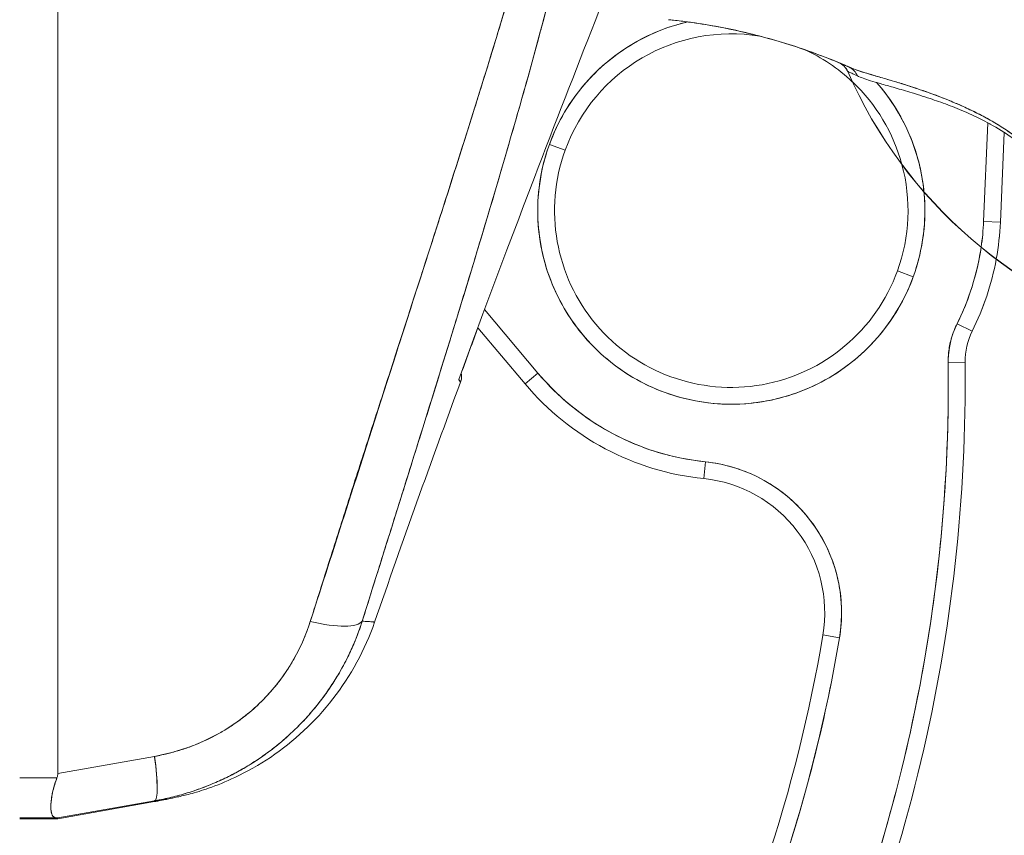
# Model space of a CAD drawing. Header units: inches. Extents: x 16 to 463, y 31 to 294.
# Tile 29 of 110: x 51.012 to 52.163, y 176.623 to 177.577. Entities that reach past the tile are written whole.
import ezdxf

# ---------------------------------------------------------------- set-up
doc = ezdxf.new("R2010")
doc.units = ezdxf.units.IN
doc.header["$LTSCALE"] = 28.571429
doc.header["$MEASUREMENT"] = 0
doc.layers.add('Dimension (ANSI)', color=7, linetype='Continuous', lineweight=5)
doc.layers.add('Visible (ANSI)', color=7, linetype='Continuous', lineweight=5)
doc.styles.add('ROMANS', font='romans.shx')
doc.dimstyles.new('Default (ANSI)', dxfattribs={"dimscale": 28.571429, "dimtxt": 0.1, "dimasz": 0.098425, "dimexe": 0.125, "dimexo": 0.0625, "dimgap": 0.031496, "dimtad": 0, "dimtih": 1, "dimtoh": 1, "dimrnd": 1e-08, "dimzin": 0, "dimdsep": 46, "dimtxsty": 'ROMANS', "dimcen": 0.09, "dimdle": 0.393701, "dimclrd": 256, "dimclre": 256, "dimclrt": 256, "dimadec": 0, "dimazin": 0, "dimtfac": 1, "dimtofl": 0, "dimtmove": 0, "dimatfit": 3, "dimfxl": 1, "dimtolj": 1, "dimtzin": 0, "dimlwd": -1, "dimlwe": -1, "dimarcsym": 0})

# ---------------------------------------------------------------- blocks, each defined once
blk = doc.blocks.new('*D31')
at = {"layer": 'Defpoints', "color": 0, "transparency": 16777216}
for p in [(50.3024, 217.6036), (68.1352, 217.6036), (50.3024, 139.6036)]:
    blk.add_point(p, dxfattribs=at)
at = {"layer": 'Dimension (ANSI)', "transparency": 16777216}
for p, q in [((52.0881, 217.6036), (71.7066, 217.6036)), ((68.1352, 214.7915), (68.1352, 185.694)), ((68.1352, 142.4158), (68.1352, 171.5133)), ((52.0881, 139.6036), (71.7066, 139.6036))]:
    blk.add_line(p, q, dxfattribs=at)
for points in [[(67.6665, 214.7915), (68.6039, 214.7915), (68.1352, 217.6036)], [(67.6665, 142.4158), (68.6039, 142.4158), (68.1352, 139.6036)]]:
    blk.add_solid(points, dxfattribs=at)
at = {"layer": 'Dimension (ANSI)', "transparency": 16777216, "insert": (68.1352, 178.6036), "char_height": 2.85714, "attachment_point": 5, "style": 'ROMANS'}
blk.add_mtext('\\A1;78.00\\PHINGE\\PHEIGHT', dxfattribs=at)

msp = doc.modelspace()

# ---------------------------------------------------------------- linework, layer by layer
at = {"layer": 'Visible (ANSI)'}
for p, q in [((51.0565, 178.1005), (51.0565, 176.6955)), ((51.0565, 176.6955), (51.0565, 178.1005)), ((51.9803, 177.5161), (51.9803, 177.5159)), ((52.1441, 177.456), (52.1391, 177.3408)), ((52.1391, 177.3408), (52.1441, 177.456)), ((52.1443, 177.4606), (52.1443, 177.4606)), ((52.1443, 177.4606), (52.1443, 177.4606)), ((52.1588, 177.3399), (52.1633, 177.4448)), ((52.1633, 177.4448), (52.1588, 177.3399)), ((51.6314, 177.4307), (51.6499, 177.424)), ((51.6499, 177.424), (51.6314, 177.4307)), ((52.1391, 177.3408), (52.1588, 177.3399)), ((52.1588, 177.3399), (52.1391, 177.3408)), ((51.4928, 177.3125), (51.4927, 177.3126)), ((51.4927, 177.3126), (51.4928, 177.3125)), ((51.4857, 177.2904), (51.4856, 177.2905)), ((52.0384, 177.2828), (52.0569, 177.2761)), ((52.0569, 177.2761), (52.0384, 177.2828)), ((51.5271, 177.2411), (51.5271, 177.2411)), ((51.618, 177.1635), (51.5556, 177.2378)), ((51.5556, 177.2378), (51.618, 177.1635)), ((51.603, 177.1508), (51.5477, 177.2165)), ((52.1258, 177.2124), (52.1082, 177.2212)), ((52.1082, 177.2212), (52.1258, 177.2124)), ((52.1174, 177.1761), (52.0977, 177.1759)), ((52.0977, 177.1759), (52.1174, 177.1761)), ((51.603, 177.1508), (51.618, 177.1635)), ((51.618, 177.1635), (51.603, 177.1508)), ((51.812, 177.0401), (51.814, 177.0597)), ((51.814, 177.0597), (51.812, 177.0401)), ((51.9512, 176.8573), (51.9706, 176.854)), ((51.9706, 176.854), (51.9512, 176.8573)), ((51.1697, 176.7154), (51.0565, 176.6955)), ((51.0565, 176.6955), (51.1697, 176.7154)), ((51.0119, 176.6902), (51.0555, 176.6902)), ((51.0555, 176.6902), (51.0119, 176.6902)), ((51.0565, 176.6435), (51.1697, 176.6634)), ((51.1697, 176.6634), (51.0565, 176.6435)), ((51.0565, 176.6425), (51.1697, 176.6625)), ((51.1697, 176.6625), (51.0565, 176.6425)), ((51.0119, 176.6435), (51.0555, 176.6435)), ((51.0555, 176.6435), (51.0119, 176.6435)), ((51.0119, 176.6425), (51.0555, 176.6425)), ((51.0555, 176.6425), (51.0119, 176.6425)), ((51.0565, 176.6435), (51.0565, 176.6425)), ((51.0565, 176.6425), (51.0565, 176.6435))]:
    msp.add_line(p, q, dxfattribs=at)
for centre, radius, start, end in [((51.8441, 177.3534), 0.2264, 103.044, 160.033), ((51.8441, 177.3533), 0.2264, 103.0434, 103.0436), ((51.8441, 177.3534), 0.2067, 80.6544, 160.033), ((51.8441, 177.3534), 0.2067, 46.794, 65.7233), ((51.9618, 177.5079), 0.0201, 23.6684, 67.1632), ((51.9619, 177.5079), 0.0201, 23.6872, 67.4494), ((52.485, 177.7373), 0.5512, 203.6748, 254.6399), ((51.8441, 177.3534), 0.2067, 15.1282, 46.7392), ((51.8442, 177.3534), 0.2263, 44.9652, 44.9655), ((51.8441, 177.3534), 0.2264, 5.5862, 41.3991), ((51.8441, 177.3534), 0.2264, 160.033, 340.033), ((51.8441, 177.3534), 0.2067, 160.033, 340.033), ((51.8441, 177.3534), 0.2067, 340.033, 15.042), ((51.8441, 177.3534), 0.2264, 340.033, 5.5293), ((51.8441, 177.3534), 0.2953, 351.6772, 357.548), ((51.8442, 177.3534), 0.3149, 349.6502, 357.5494), ((51.8441, 177.3534), 0.315, 349.6499, 357.548), ((51.8441, 177.3534), 0.2953, 333.4032, 351.6402), ((51.8442, 177.3534), 0.3149, 333.4013, 349.6154), ((51.8441, 177.3534), 0.315, 333.4032, 349.6151), ((52.1962, 177.1771), 0.0984, 153.4032, 180.7341), ((52.1962, 177.1771), 0.0787, 153.4032, 180.7341), ((52.1962, 177.1771), 0.0787, 153.4032, 180.7341), ((50.2042, 177.1516), 1.8937, 332.5366, 0.7341), ((50.2042, 177.1516), 1.9134, 332.5366, 0.7341), ((51.8441, 177.3534), 0.2953, 220.033, 264.1461), ((66.3015, 171.7007), 15.748, 159.74434, 160.82859), ((51.8441, 177.3534), 0.315, 220.0328, 264.1465), ((51.8441, 177.3534), 0.315, 220.033, 264.1461), ((51.7959, 176.8834), 0.1772, 350.4361, 84.1461), ((51.7959, 176.8834), 0.1575, 350.4361, 84.1461), ((50.2042, 177.1516), 1.7717, 332.5366, 350.4361), ((50.2042, 177.1516), 1.7913, 332.5366, 350.4361)]:
    msp.add_arc(centre, radius, start, end, dxfattribs=at)
for centre, major_axis, ratio, start_param, end_param in [((51.7614, 177.5604), (-0.1269, 0.012), 0.132886, 4.605159, 4.653284), ((53.2948, 176.9783), (-1.3253, 0.5482), 0.00001, 6.271235, 6.27486), ((51.9619, 177.5079), (0.0077, 0.0185), 0.999933, 5.519384, 6.283185), ((53.4205, 176.9916), (-1.4402, 0.5244), 0.00001, 6.272081, 6.283194), ((52.485, 177.7374), (0.5512, 0), 0.9998, 3.555085, 4.443895), ((51.9736, 177.5029), (0.008, 0.0184), 0.957286, 5.520704, 6.282764), ((51.9736, 177.5029), (0.008, 0.0184), 0.957286, 5.520703, 6.282762), ((51.338, 176.8985), (0.0751, -0.0236), 0.266507, 4.978392, 6.209308), ((51.338, 176.8985), (0.0751, -0.0236), 0.266512, 4.978398, 6.20931), ((51.156, 176.741), (0.0137, -0.0775), 0.122495, 0.001263, 1.213909), ((51.156, 176.741), (0.0137, -0.0775), 0.122495, 0.001264, 1.213909), ((51.156, 176.7401), (-0.0137, 0.0775), 0.122056, 3.757483, 4.352975)]:
    msp.add_ellipse(centre, major_axis=major_axis, ratio=ratio, start_param=start_param, end_param=end_param, dxfattribs=at)
for points, knots in [([(51.7278, 178.1241), (51.725, 178.0885), (51.7213, 178.0532), (51.7167, 178.0177), (51.7121, 177.9822), (51.7066, 177.9464), (51.7002, 177.91), (51.6938, 177.8735), (51.6866, 177.8365), (51.6784, 177.7983), (51.6703, 177.7602), (51.6612, 177.7209), (51.6512, 177.6802), (51.6412, 177.6394), (51.6302, 177.597), (51.6181, 177.5526), (51.606, 177.5082), (51.5928, 177.4617), (51.5785, 177.4124), (51.5641, 177.3631), (51.5485, 177.311), (51.5315, 177.2554), (51.5145, 177.1997), (51.4962, 177.1405), (51.4763, 177.077), (51.4564, 177.0134), (51.4351, 176.9455), (51.4125, 176.8734)], [0, 0, 0, 0, 0.111111, 0.111111, 0.111111, 0.222222, 0.222222, 0.222222, 0.333333, 0.333333, 0.333333, 0.444444, 0.444444, 0.444444, 0.555556, 0.555556, 0.555556, 0.666667, 0.666667, 0.666667, 0.777778, 0.777778, 0.777778, 0.888889, 0.888889, 0.888889, 1, 1, 1, 1]), ([(51.7278, 178.1241), (51.7268, 178.1119), (51.7257, 178.0996), (51.7245, 178.0871), (51.7234, 178.0748), (51.722, 178.0624), (51.7206, 178.0498), (51.7192, 178.0374), (51.7176, 178.0249), (51.716, 178.0122), (51.7143, 177.9997), (51.7125, 177.9871), (51.7106, 177.9743), (51.7088, 177.9617), (51.7068, 177.9489), (51.7046, 177.936), (51.7025, 177.9232), (51.7003, 177.9103), (51.698, 177.8973), (51.6958, 177.8855), (51.6936, 177.8737), (51.6913, 177.8618), (51.6911, 177.8605), (51.6909, 177.8593), (51.6906, 177.858), (51.6881, 177.8448), (51.6854, 177.8316), (51.6826, 177.8182), (51.6798, 177.8048), (51.677, 177.7913), (51.674, 177.7777), (51.671, 177.7641), (51.6679, 177.7503), (51.6647, 177.7365), (51.6614, 177.7226), (51.6581, 177.7086), (51.6547, 177.6944), (51.6512, 177.6802), (51.6477, 177.6659), (51.6441, 177.6515), (51.6404, 177.6369), (51.6366, 177.6222), (51.6327, 177.6074), (51.6292, 177.594), (51.6256, 177.5804), (51.6219, 177.5667), (51.6215, 177.5652), (51.6211, 177.5638), (51.6207, 177.5623), (51.6166, 177.5469), (51.6123, 177.5314), (51.608, 177.5158), (51.6036, 177.5), (51.5991, 177.484), (51.5945, 177.468), (51.5898, 177.4516), (51.5851, 177.4351), (51.5803, 177.4185), (51.5754, 177.4016), (51.5703, 177.3846), (51.5653, 177.3674), (51.5601, 177.3499), (51.5548, 177.3322), (51.5494, 177.3144), (51.5439, 177.2962), (51.5384, 177.2779), (51.5327, 177.2594), (51.5306, 177.2522), (51.5284, 177.245), (51.5262, 177.2379), (51.5225, 177.226), (51.5189, 177.2141), (51.5152, 177.2021), (51.5091, 177.1823), (51.5029, 177.1624), (51.4967, 177.1423), (51.4903, 177.1216), (51.4838, 177.1008), (51.4772, 177.0798), (51.4704, 177.0582), (51.4636, 177.0364), (51.4567, 177.0144), (51.4496, 176.9917), (51.4424, 176.9689), (51.4352, 176.9458), (51.4277, 176.9219), (51.4201, 176.8978), (51.4125, 176.8734)], [0, 0, 0, 0, 0.037382, 0.037382, 0.037382, 0.074234, 0.074234, 0.074234, 0.110636, 0.110636, 0.110636, 0.146671, 0.146671, 0.146671, 0.182417, 0.182417, 0.182417, 0.217957, 0.217957, 0.217957, 0.25, 0.25, 0.25, 0.253368, 0.253368, 0.253368, 0.288725, 0.288725, 0.288725, 0.324095, 0.324095, 0.324095, 0.359547, 0.359547, 0.359547, 0.39515, 0.39515, 0.39515, 0.430974, 0.430974, 0.430974, 0.467089, 0.467089, 0.467089, 0.5, 0.5, 0.5, 0.503564, 0.503564, 0.503564, 0.540473, 0.540473, 0.540473, 0.577897, 0.577897, 0.577897, 0.615918, 0.615918, 0.615918, 0.654622, 0.654622, 0.654622, 0.694093, 0.694093, 0.694093, 0.734423, 0.734423, 0.734423, 0.75, 0.75, 0.75, 0.775706, 0.775706, 0.775706, 0.818036, 0.818036, 0.818036, 0.861515, 0.861515, 0.861515, 0.906243, 0.906243, 0.906243, 0.952322, 0.952322, 0.952322, 1, 1, 1, 1]), ([(51.7026, 178.1197), (51.6909, 178.0359), (51.6741, 177.947), (51.6517, 177.853), (51.6293, 177.759), (51.6011, 177.6599), (51.5694, 177.5558), (51.5377, 177.4517), (51.5023, 177.3426), (51.4658, 177.2288), (51.4292, 177.115), (51.3915, 176.9964), (51.3517, 176.8729)], [0, 0, 0, 0, 0.25, 0.25, 0.25, 0.5, 0.5, 0.5, 0.75, 0.75, 0.75, 1, 1, 1, 1]), ([(51.3517, 176.8729), (51.3593, 176.8971), (51.3669, 176.9213), (51.3746, 176.9455), (51.3819, 176.9684), (51.3892, 176.9913), (51.3965, 177.0143), (51.4035, 177.0361), (51.4106, 177.058), (51.4176, 177.0798), (51.4243, 177.1006), (51.431, 177.1215), (51.4378, 177.1423), (51.4442, 177.1623), (51.4507, 177.1822), (51.4571, 177.2021), (51.4633, 177.2212), (51.4695, 177.2403), (51.4757, 177.2594), (51.4816, 177.2778), (51.4875, 177.2961), (51.4934, 177.3144), (51.4991, 177.3321), (51.5048, 177.3497), (51.5104, 177.3673), (51.5158, 177.3843), (51.5213, 177.4013), (51.5266, 177.4183), (51.5318, 177.4348), (51.537, 177.4512), (51.5422, 177.4676), (51.5448, 177.4761), (51.5475, 177.4847), (51.5502, 177.4932), (51.5524, 177.5005), (51.5547, 177.5079), (51.557, 177.5153), (51.5618, 177.5307), (51.5665, 177.5461), (51.5712, 177.5615), (51.5757, 177.5765), (51.5802, 177.5915), (51.5846, 177.6065), (51.589, 177.6211), (51.5932, 177.6356), (51.5975, 177.6502), (51.6016, 177.6645), (51.6057, 177.6787), (51.6097, 177.6929), (51.6136, 177.7068), (51.6174, 177.7208), (51.6212, 177.7347), (51.625, 177.7483), (51.6286, 177.762), (51.6322, 177.7756), (51.6357, 177.789), (51.6391, 177.8024), (51.6425, 177.8158), (51.6458, 177.8289), (51.6491, 177.8421), (51.6522, 177.8553), (51.6553, 177.8683), (51.6584, 177.8812), (51.6613, 177.8942), (51.6642, 177.907), (51.6671, 177.9199), (51.6698, 177.9327), (51.6725, 177.9453), (51.6751, 177.958), (51.6777, 177.9707), (51.6802, 177.9832), (51.6826, 177.9958), (51.6849, 178.0084), (51.6872, 178.0208), (51.6894, 178.0333), (51.6914, 178.0457), (51.6935, 178.0581), (51.6955, 178.0705), (51.6974, 178.0828), (51.6992, 178.0951), (51.701, 178.1074), (51.7026, 178.1197)], [0, 0, 0, 0, 0.058373, 0.058373, 0.058373, 0.113771, 0.113771, 0.113771, 0.166588, 0.166588, 0.166588, 0.217025, 0.217025, 0.217025, 0.265271, 0.265271, 0.265271, 0.311506, 0.311506, 0.311506, 0.355892, 0.355892, 0.355892, 0.398581, 0.398581, 0.398581, 0.439711, 0.439711, 0.439711, 0.479413, 0.479413, 0.479413, 0.5, 0.5, 0.5, 0.517807, 0.517807, 0.517807, 0.555021, 0.555021, 0.555021, 0.59116, 0.59116, 0.59116, 0.62632, 0.62632, 0.62632, 0.660593, 0.660593, 0.660593, 0.694065, 0.694065, 0.694065, 0.726815, 0.726815, 0.726815, 0.75892, 0.75892, 0.75892, 0.79045, 0.79045, 0.79045, 0.821471, 0.821471, 0.821471, 0.852043, 0.852043, 0.852043, 0.882223, 0.882223, 0.882223, 0.912065, 0.912065, 0.912065, 0.941613, 0.941613, 0.941613, 0.970914, 0.970914, 0.970914, 1, 1, 1, 1]), ([(51.5254, 177.1559), (51.5507, 177.225), (51.5756, 177.2917), (51.6001, 177.356), (51.6245, 177.4203), (51.6484, 177.4821), (51.6718, 177.5417), (51.6952, 177.6013), (51.718, 177.6586), (51.7402, 177.7136)], [0, 0, 0, 0, 0.333333, 0.333333, 0.333333, 0.666667, 0.666667, 0.666667, 1, 1, 1, 1]), ([(51.6314, 177.4307), (51.6362, 177.4439), (51.6421, 177.4565), (51.6491, 177.4684), (51.6562, 177.4804), (51.6644, 177.4918), (51.6736, 177.5023), (51.6828, 177.5128), (51.6929, 177.5224), (51.7039, 177.5311), (51.7148, 177.5397), (51.7266, 177.5473), (51.7389, 177.5538), (51.7513, 177.5603), (51.7642, 177.5657), (51.7775, 177.5698), (51.7827, 177.5713), (51.7878, 177.5727), (51.793, 177.5739)], [0, 0, 0, 0, 0.0588235, 0.0588235, 0.0588235, 0.1176471, 0.1176471, 0.1176471, 0.1764706, 0.1764706, 0.1764706, 0.2352941, 0.2352941, 0.2352941, 0.2941176, 0.2941176, 0.2941176, 0.3166733, 0.3166733, 0.3166733, 0.3166733]), ([(51.7766, 177.5759), (51.8116, 177.5721), (51.8464, 177.5656), (51.8807, 177.5565), (51.915, 177.5474), (51.9488, 177.5357), (51.9816, 177.5213)], [0, 0, 0, 0, 0.5, 0.5, 0.5, 1, 1, 1, 1]), ([(51.9816, 177.5213), (51.9811, 177.5215), (51.9806, 177.5218), (51.9801, 177.522), (51.9602, 177.5306), (51.94, 177.5383), (51.9195, 177.5451), (51.8989, 177.5518), (51.8782, 177.5576), (51.8572, 177.5624), (51.8363, 177.5671), (51.8152, 177.571), (51.794, 177.5738), (51.7882, 177.5746), (51.7824, 177.5753), (51.7766, 177.5759)], [0, 0, 0, 0, 0.007361, 0.007361, 0.007361, 0.310645, 0.310645, 0.310645, 0.613929, 0.613929, 0.613929, 0.917213, 0.917213, 0.917213, 1, 1, 1, 1]), ([(51.9816, 177.5213), (51.9793, 177.5224), (51.9773, 177.5232), (51.9755, 177.5239), (51.9739, 177.5246), (51.9725, 177.5252), (51.9715, 177.5256), (51.9715, 177.5257), (51.9714, 177.5257), (51.9714, 177.5257), (51.9704, 177.5261), (51.9698, 177.5263), (51.9696, 177.5264)], [0, 0, 0, 0, 0.333333, 0.333333, 0.333333, 0.652656, 0.652656, 0.652656, 0.666667, 0.666667, 0.666667, 1, 1, 1, 1]), ([(51.9803, 177.516), (51.9804, 177.5159), (51.9807, 177.5158), (51.9812, 177.5156), (51.982, 177.5152), (51.9832, 177.5147), (51.9849, 177.5139), (51.9866, 177.5131), (51.9889, 177.5121), (51.9915, 177.5109)], [0, 0, 0, 0, 0.250608, 0.250608, 0.250608, 0.616926, 0.616926, 0.616926, 1, 1, 1, 1]), ([(52.2193, 177.3977), (52.2129, 177.4059), (52.2057, 177.414), (52.1976, 177.4218), (52.1895, 177.4297), (52.1804, 177.4373), (52.1705, 177.4443), (52.17, 177.4446), (52.1696, 177.4449), (52.1691, 177.4452), (52.1596, 177.4518), (52.1494, 177.4579), (52.1388, 177.4636), (52.1374, 177.4643), (52.1359, 177.465), (52.1345, 177.4658), (52.1258, 177.4703), (52.1169, 177.4744), (52.1078, 177.4784), (52.1067, 177.4789), (52.1055, 177.4793), (52.1044, 177.4798), (52.1023, 177.4807), (52.1002, 177.4816), (52.098, 177.4825), (52.0884, 177.4864), (52.0787, 177.4901), (52.0691, 177.4934), (52.0688, 177.4935), (52.0685, 177.4936), (52.0682, 177.4937), (52.06, 177.4965), (52.052, 177.4991), (52.044, 177.5016), (52.0436, 177.5017), (52.0432, 177.5019), (52.0427, 177.502), (52.0401, 177.5028), (52.0374, 177.5036), (52.0348, 177.5044), (52.0314, 177.5054), (52.028, 177.5064), (52.0247, 177.5073), (52.0194, 177.5089), (52.0143, 177.5104), (52.0095, 177.5118), (52.0075, 177.5124), (52.0055, 177.513), (52.0037, 177.5136), (52.0016, 177.5142), (51.9996, 177.5148), (51.9977, 177.5154), (51.9913, 177.5175), (51.9861, 177.5194), (51.9816, 177.5213)], [0, 0, 0, 0, 0.125, 0.125, 0.125, 0.25, 0.25, 0.25, 0.255535, 0.255535, 0.255535, 0.375, 0.375, 0.375, 0.39094, 0.39094, 0.39094, 0.487767, 0.487767, 0.487767, 0.5, 0.5, 0.5, 0.522422, 0.522422, 0.522422, 0.625, 0.625, 0.625, 0.628055, 0.628055, 0.628055, 0.715688, 0.715688, 0.715688, 0.720466, 0.720466, 0.720466, 0.75, 0.75, 0.75, 0.787783, 0.787783, 0.787783, 0.849243, 0.849243, 0.849243, 0.875, 0.875, 0.875, 0.903965, 0.903965, 0.903965, 1, 1, 1, 1]), ([(52.2193, 177.3977), (52.2134, 177.4052), (52.2068, 177.4127), (52.1998, 177.4196), (52.1986, 177.4208), (52.1974, 177.422), (52.1961, 177.4232), (52.1889, 177.4301), (52.1813, 177.4364), (52.1733, 177.4423), (52.172, 177.4432), (52.1707, 177.4441), (52.1693, 177.4451), (52.162, 177.4502), (52.1543, 177.455), (52.1462, 177.4595), (52.1437, 177.4609), (52.1412, 177.4623), (52.1386, 177.4637), (52.1328, 177.4667), (52.127, 177.4696), (52.121, 177.4724), (52.1158, 177.4748), (52.1105, 177.4772), (52.1052, 177.4795), (52.1026, 177.4806), (52.1, 177.4817), (52.0973, 177.4828), (52.0891, 177.4861), (52.0808, 177.4892), (52.0726, 177.4921), (52.0721, 177.4923), (52.0715, 177.4925), (52.071, 177.4927), (52.0631, 177.4955), (52.0553, 177.498), (52.0477, 177.5004), (52.0443, 177.5015), (52.0409, 177.5025), (52.0375, 177.5036), (52.0339, 177.5046), (52.0304, 177.5057), (52.0269, 177.5067), (52.0214, 177.5083), (52.016, 177.5099), (52.0109, 177.5114), (52.0095, 177.5118), (52.0082, 177.5122), (52.0069, 177.5126), (52.004, 177.5135), (52.0012, 177.5143), (51.9985, 177.5152), (51.9951, 177.5162), (51.9919, 177.5173), (51.9889, 177.5184), (51.9863, 177.5194), (51.9839, 177.5203), (51.9816, 177.5213)], [0, 0, 0, 0, 0.106229, 0.106229, 0.106229, 0.125, 0.125, 0.125, 0.232823, 0.232823, 0.232823, 0.25, 0.25, 0.25, 0.345204, 0.345204, 0.345204, 0.375, 0.375, 0.375, 0.441581, 0.441581, 0.441581, 0.5, 0.5, 0.5, 0.528868, 0.528868, 0.528868, 0.618969, 0.618969, 0.618969, 0.625, 0.625, 0.625, 0.711204, 0.711204, 0.711204, 0.75, 0.75, 0.75, 0.791698, 0.791698, 0.791698, 0.857612, 0.857612, 0.857612, 0.875, 0.875, 0.875, 0.912763, 0.912763, 0.912763, 0.959824, 0.959824, 0.959824, 1, 1, 1, 1]), ([(51.9915, 177.5109), (51.9935, 177.51), (51.9958, 177.5091), (51.9982, 177.5082), (52.0009, 177.5072), (52.0038, 177.5062), (52.007, 177.5052), (52.0105, 177.5041), (52.0144, 177.503), (52.0185, 177.5018), (52.0209, 177.5011), (52.0235, 177.5003), (52.0262, 177.4996), (52.0285, 177.4989), (52.031, 177.4982), (52.0334, 177.4975), (52.0395, 177.4957), (52.0461, 177.4939), (52.053, 177.4918), (52.0604, 177.4896), (52.0682, 177.4871), (52.0765, 177.4843), (52.0773, 177.4841), (52.0781, 177.4838), (52.0789, 177.4835), (52.0856, 177.4813), (52.0927, 177.4788), (52.0999, 177.476), (52.1072, 177.4732), (52.1147, 177.4701), (52.1225, 177.4666), (52.1303, 177.4631), (52.1384, 177.4592), (52.1465, 177.4547), (52.1467, 177.4546), (52.1469, 177.4545), (52.147, 177.4544), (52.1554, 177.4498), (52.1639, 177.4446), (52.1723, 177.4387), (52.1762, 177.4359), (52.18, 177.433), (52.1837, 177.4299), (52.1885, 177.4259), (52.1931, 177.4218), (52.1975, 177.4174), (52.2041, 177.4108), (52.2102, 177.4037), (52.2158, 177.3965)], [0, 0, 0, 0, 0.060401, 0.060401, 0.060401, 0.128439, 0.128439, 0.128439, 0.204371, 0.204371, 0.204371, 0.25, 0.25, 0.25, 0.289854, 0.289854, 0.289854, 0.38726, 0.38726, 0.38726, 0.490155, 0.490155, 0.490155, 0.5, 0.5, 0.5, 0.582487, 0.582487, 0.582487, 0.665027, 0.665027, 0.665027, 0.748353, 0.748353, 0.748353, 0.75, 0.75, 0.75, 0.835339, 0.835339, 0.835339, 0.875, 0.875, 0.875, 0.925032, 0.925032, 0.925032, 1, 1, 1, 1]), ([(52.0139, 177.5031), (52.0213, 177.4948), (52.028, 177.4859), (52.0341, 177.4766), (52.0417, 177.4649), (52.0482, 177.4524), (52.0535, 177.4396), (52.0588, 177.4267), (52.0629, 177.4133), (52.0657, 177.3996), (52.0674, 177.3916), (52.0686, 177.3835), (52.0694, 177.3754)], [0.6590255, 0.6590255, 0.6590255, 0.6590255, 0.7058824, 0.7058824, 0.7058824, 0.7647059, 0.7647059, 0.7647059, 0.8235294, 0.8235294, 0.8235294, 0.8579514, 0.8579514, 0.8579514, 0.8579514]), ([(52.0569, 177.2761), (52.0521, 177.2629), (52.0462, 177.2503), (52.0391, 177.2384), (52.032, 177.2264), (52.0238, 177.215), (52.0146, 177.2045), (52.0055, 177.194), (51.9953, 177.1843), (51.9844, 177.1757), (51.9734, 177.1671), (51.9617, 177.1594), (51.9493, 177.153), (51.937, 177.1465), (51.924, 177.1411), (51.9107, 177.137), (51.8974, 177.1329), (51.8837, 177.1301), (51.8698, 177.1285), (51.8559, 177.1269), (51.8419, 177.1266), (51.828, 177.1276), (51.8141, 177.1286), (51.8003, 177.1309), (51.7868, 177.1344), (51.7733, 177.1379), (51.7601, 177.1427), (51.7475, 177.1487), (51.7349, 177.1546), (51.7228, 177.1617), (51.7115, 177.1699), (51.7002, 177.1781), (51.6897, 177.1873), (51.6801, 177.1974), (51.6705, 177.2075), (51.6618, 177.2185), (51.6542, 177.2302), (51.6466, 177.2419), (51.6401, 177.2543), (51.6348, 177.2672), (51.6295, 177.2801), (51.6254, 177.2935), (51.6225, 177.3072), (51.6197, 177.3208), (51.6181, 177.3347), (51.6178, 177.3487), (51.6175, 177.3626), (51.6185, 177.3766), (51.6208, 177.3903), (51.623, 177.4041), (51.6266, 177.4175), (51.6314, 177.4307)], [0, 0, 0, 0, 0.058824, 0.058824, 0.058824, 0.117647, 0.117647, 0.117647, 0.176471, 0.176471, 0.176471, 0.235294, 0.235294, 0.235294, 0.294118, 0.294118, 0.294118, 0.352941, 0.352941, 0.352941, 0.411765, 0.411765, 0.411765, 0.470588, 0.470588, 0.470588, 0.529412, 0.529412, 0.529412, 0.588235, 0.588235, 0.588235, 0.647059, 0.647059, 0.647059, 0.705882, 0.705882, 0.705882, 0.764706, 0.764706, 0.764706, 0.823529, 0.823529, 0.823529, 0.882353, 0.882353, 0.882353, 0.941176, 0.941176, 0.941176, 1, 1, 1, 1]), ([(52.0695, 177.3752), (52.07, 177.3695), (52.0703, 177.3638), (52.0705, 177.3581), (52.0707, 177.3442), (52.0697, 177.3301), (52.0675, 177.3164), (52.0652, 177.3027), (52.0617, 177.2893), (52.0569, 177.2761)], [0.858267, 0.858267, 0.858267, 0.858267, 0.8823529, 0.8823529, 0.8823529, 0.9411765, 0.9411765, 0.9411765, 1, 1, 1, 1]), ([(52.1082, 177.2212), (52.1143, 177.2336), (52.1196, 177.2462), (52.124, 177.2593), (52.1284, 177.2725), (52.1319, 177.286), (52.1345, 177.2996), (52.1351, 177.3032), (52.1357, 177.3068), (52.1363, 177.3105)], [0, 0, 0, 0, 0.3333333, 0.3333333, 0.3333333, 0.6666667, 0.6666667, 0.6666667, 0.7549108, 0.7549108, 0.7549108, 0.7549108]), ([(52.0977, 177.1759), (52.0977, 177.1811), (52.098, 177.1863), (52.0988, 177.1914), (52.0995, 177.1966), (52.1007, 177.2018), (52.1023, 177.2067), (52.1039, 177.2117), (52.1058, 177.2165), (52.1082, 177.2212)], [0, 0, 0, 0, 0.333333, 0.333333, 0.333333, 0.666667, 0.666667, 0.666667, 1, 1, 1, 1]), ([(51.8845, 176.2783), (51.9084, 176.3242), (51.9303, 176.371), (51.9503, 176.4188), (51.9704, 176.4665), (51.9885, 176.5151), (52.0045, 176.5643), (52.0206, 176.6136), (52.0346, 176.6635), (52.0466, 176.7139), (52.0586, 176.7643), (52.0685, 176.8151), (52.0763, 176.8663), (52.0841, 176.9176), (52.0898, 176.9691), (52.0934, 177.0208), (52.097, 177.0724), (52.0984, 177.124), (52.0977, 177.1759)], [0, 0, 0, 0, 0.166667, 0.166667, 0.166667, 0.333333, 0.333333, 0.333333, 0.5, 0.5, 0.5, 0.666667, 0.666667, 0.666667, 0.833333, 0.833333, 0.833333, 1, 1, 1, 1]), ([(51.5282, 177.1635), (51.5283, 177.1631), (51.5284, 177.1626), (51.5286, 177.1608), (51.5287, 177.1592), (51.5284, 177.1561), (51.528, 177.1544), (51.5274, 177.1528)], [0.3274443, 0.3274443, 0.3274443, 0.3274443, 0.33181691, 0.33181691, 0.34387897, 0.34387897, 0.35702841, 0.35702841, 0.35702841, 0.35702841]), ([(51.618, 177.1635), (51.6278, 177.1518), (51.6384, 177.1411), (51.6498, 177.1311), (51.6612, 177.1212), (51.6734, 177.112), (51.6862, 177.1039), (51.6991, 177.0957), (51.7125, 177.0886), (51.7265, 177.0826), (51.7404, 177.0765), (51.7549, 177.0715), (51.7695, 177.0677), (51.7841, 177.0639), (51.7989, 177.0612), (51.814, 177.0597)], [0, 0, 0, 0, 0.2, 0.2, 0.2, 0.4, 0.4, 0.4, 0.6, 0.6, 0.6, 0.8, 0.8, 0.8, 1, 1, 1, 1]), ([(51.5274, 177.1528), (51.5274, 177.1528), (51.5274, 177.1528), (51.5274, 177.1528), (51.5274, 177.1529), (51.5267, 177.1539), (51.5254, 177.1559)], [0.4940315, 0.4940315, 0.4940315, 0.4940315, 0.5027333, 0.5027333, 0.5027333, 1, 1, 1, 1]), ([(51.5274, 177.1528), (51.5274, 177.1528), (51.5273, 177.1529), (51.5272, 177.1532), (51.5269, 177.1536), (51.5263, 177.1545), (51.5254, 177.1559)], [0.4940055, 0.4940055, 0.4940055, 0.4940055, 0.6666667, 0.6666667, 0.6666667, 1, 1, 1, 1]), ([(51.814, 177.0597), (51.8247, 177.0585), (51.8352, 177.0565), (51.8455, 177.0535), (51.8557, 177.0505), (51.8658, 177.0466), (51.8754, 177.0418), (51.885, 177.0369), (51.8942, 177.0312), (51.9027, 177.0248), (51.9113, 177.0183), (51.9193, 177.011), (51.9266, 177.0031), (51.9338, 176.9952), (51.9403, 176.9866), (51.9461, 176.9775), (51.9518, 176.9684), (51.9566, 176.9588), (51.9606, 176.9488), (51.9646, 176.9388), (51.9676, 176.9285), (51.9697, 176.9179), (51.9718, 176.9074), (51.9729, 176.8966), (51.9731, 176.8859), (51.9732, 176.8752), (51.9724, 176.8646), (51.9706, 176.854)], [0, 0, 0, 0, 0.111111, 0.111111, 0.111111, 0.222222, 0.222222, 0.222222, 0.333333, 0.333333, 0.333333, 0.444444, 0.444444, 0.444444, 0.555556, 0.555556, 0.555556, 0.666667, 0.666667, 0.666667, 0.777778, 0.777778, 0.777778, 0.888889, 0.888889, 0.888889, 1, 1, 1, 1]), ([(51.4125, 176.8734), (51.4117, 176.8711), (51.4109, 176.8688), (51.4102, 176.8665), (51.4081, 176.8605), (51.4059, 176.8546), (51.4034, 176.8488), (51.401, 176.8431), (51.3984, 176.8373), (51.3957, 176.8317), (51.394, 176.8283), (51.3923, 176.825), (51.3905, 176.8216), (51.3893, 176.8195), (51.3881, 176.8173), (51.3869, 176.8152), (51.3838, 176.8097), (51.3806, 176.8044), (51.3771, 176.7992), (51.3737, 176.794), (51.3702, 176.7889), (51.3664, 176.7839), (51.3642, 176.7809), (51.362, 176.778), (51.3596, 176.7751), (51.3581, 176.7731), (51.3565, 176.7712), (51.3548, 176.7693), (51.3508, 176.7645), (51.3467, 176.7599), (51.3424, 176.7554), (51.3381, 176.7509), (51.3337, 176.7465), (51.3291, 176.7423), (51.3264, 176.7398), (51.3237, 176.7374), (51.3209, 176.735), (51.319, 176.7333), (51.317, 176.7316), (51.315, 176.73), (51.3102, 176.726), (51.3053, 176.7222), (51.3002, 176.7186), (51.2952, 176.7149), (51.29, 176.7114), (51.2847, 176.708), (51.2817, 176.7061), (51.2787, 176.7042), (51.2756, 176.7024), (51.2733, 176.701), (51.271, 176.6997), (51.2686, 176.6984), (51.2632, 176.6954), (51.2576, 176.6925), (51.2519, 176.6898), (51.2463, 176.6871), (51.2405, 176.6845), (51.2347, 176.6822), (51.2314, 176.6808), (51.2281, 176.6795), (51.2247, 176.6783), (51.2221, 176.6773), (51.2195, 176.6764), (51.2169, 176.6755), (51.211, 176.6735), (51.2049, 176.6716), (51.1988, 176.6699), (51.1926, 176.6683), (51.1864, 176.6668), (51.1802, 176.6655), (51.1767, 176.6647), (51.1732, 176.664), (51.1697, 176.6634)], [0, 0, 0, 0, 0.021607, 0.021607, 0.021607, 0.077357, 0.077357, 0.077357, 0.133054, 0.133054, 0.133054, 0.166667, 0.166667, 0.166667, 0.188734, 0.188734, 0.188734, 0.244434, 0.244434, 0.244434, 0.300147, 0.300147, 0.300147, 0.333333, 0.333333, 0.333333, 0.355862, 0.355862, 0.355862, 0.411578, 0.411578, 0.411578, 0.467311, 0.467311, 0.467311, 0.5, 0.5, 0.5, 0.523075, 0.523075, 0.523075, 0.57886, 0.57886, 0.57886, 0.634636, 0.634636, 0.634636, 0.666667, 0.666667, 0.666667, 0.69037, 0.69037, 0.69037, 0.746068, 0.746068, 0.746068, 0.801783, 0.801783, 0.801783, 0.833333, 0.833333, 0.833333, 0.85749, 0.85749, 0.85749, 0.913181, 0.913181, 0.913181, 0.968909, 0.968909, 0.968909, 1, 1, 1, 1]), ([(51.1697, 176.6634), (51.1884, 176.6667), (51.2069, 176.6717), (51.2247, 176.6783), (51.2425, 176.6848), (51.2595, 176.6929), (51.2756, 176.7024), (51.2917, 176.7119), (51.3069, 176.7228), (51.321, 176.735), (51.335, 176.7472), (51.348, 176.7606), (51.3596, 176.7751), (51.3713, 176.7896), (51.3816, 176.8052), (51.3905, 176.8217), (51.3994, 176.8381), (51.4068, 176.8556), (51.4125, 176.8734)], [0, 0, 0, 0, 0.166667, 0.166667, 0.166667, 0.333333, 0.333333, 0.333333, 0.5, 0.5, 0.5, 0.666667, 0.666667, 0.666667, 0.833333, 0.833333, 0.833333, 1, 1, 1, 1]), ([(51.3517, 176.8729), (51.3464, 176.8564), (51.3396, 176.841), (51.3311, 176.8265), (51.3227, 176.8121), (51.3126, 176.7986), (51.3012, 176.7864), (51.2899, 176.7741), (51.2772, 176.7632), (51.2634, 176.7537), (51.2496, 176.7442), (51.2347, 176.7361), (51.2191, 176.7297), (51.2034, 176.7233), (51.187, 176.7186), (51.1697, 176.7154)], [0, 0, 0, 0, 0.2, 0.2, 0.2, 0.4, 0.4, 0.4, 0.6, 0.6, 0.6, 0.8, 0.8, 0.8, 1, 1, 1, 1]), ([(51.1697, 176.7154), (51.1724, 176.7159), (51.175, 176.7164), (51.1776, 176.717), (51.1823, 176.718), (51.187, 176.7191), (51.1916, 176.7204), (51.1962, 176.7216), (51.2007, 176.723), (51.2053, 176.7245), (51.2098, 176.7261), (51.2142, 176.7277), (51.2186, 176.7295), (51.223, 176.7313), (51.2273, 176.7332), (51.2316, 176.7353), (51.2358, 176.7373), (51.24, 176.7395), (51.2441, 176.7417), (51.2482, 176.744), (51.2522, 176.7464), (51.2562, 176.7489), (51.2602, 176.7515), (51.264, 176.7541), (51.2678, 176.7568), (51.2716, 176.7596), (51.2753, 176.7624), (51.2789, 176.7654), (51.2805, 176.7667), (51.2821, 176.768), (51.2836, 176.7693), (51.2856, 176.7711), (51.2875, 176.7728), (51.2895, 176.7746), (51.2929, 176.7778), (51.2962, 176.7811), (51.2994, 176.7844), (51.3026, 176.7878), (51.3058, 176.7913), (51.3088, 176.7949), (51.3118, 176.7984), (51.3147, 176.8021), (51.3174, 176.8058), (51.3202, 176.8096), (51.3229, 176.8134), (51.3254, 176.8173), (51.328, 176.8212), (51.3304, 176.8252), (51.3327, 176.8293), (51.335, 176.8333), (51.3372, 176.8375), (51.3392, 176.8417), (51.3413, 176.8459), (51.3432, 176.8502), (51.345, 176.8545), (51.3468, 176.8589), (51.3485, 176.8633), (51.35, 176.8677), (51.3506, 176.8695), (51.3511, 176.8712), (51.3517, 176.8729)], [0, 0, 0, 0, 0.031589, 0.031589, 0.031589, 0.087981, 0.087981, 0.087981, 0.14403, 0.14403, 0.14403, 0.199779, 0.199779, 0.199779, 0.255256, 0.255256, 0.255256, 0.310513, 0.310513, 0.310513, 0.36568, 0.36568, 0.36568, 0.420831, 0.420831, 0.420831, 0.475991, 0.475991, 0.475991, 0.5, 0.5, 0.5, 0.531175, 0.531175, 0.531175, 0.586356, 0.586356, 0.586356, 0.641598, 0.641598, 0.641598, 0.696973, 0.696973, 0.696973, 0.752544, 0.752544, 0.752544, 0.808363, 0.808363, 0.808363, 0.864488, 0.864488, 0.864488, 0.920979, 0.920979, 0.920979, 0.977864, 0.977864, 0.977864, 1, 1, 1, 1]), ([(51.4269, 176.8722), (51.4157, 176.8401), (51.399, 176.8094), (51.3577, 176.7561), (51.3326, 176.7328), (51.2918, 176.7053), (51.2777, 176.6974), (51.2531, 176.6858), (51.2422, 176.6814), (51.2288, 176.6768), (51.225, 176.6755), (51.2175, 176.6732), (51.2141, 176.6723), (51.2082, 176.6707), (51.2058, 176.6701), (51.2004, 176.6688), (51.1982, 176.6683), (51.1917, 176.6668), (51.1891, 176.6663), (51.1825, 176.6649), (51.1788, 176.6642), (51.1746, 176.6634)], [0.00002, 0.00002, 0.00002, 0.00002, 0.259449, 0.259449, 0.51406, 0.51406, 0.636496, 0.636496, 0.727809, 0.727809, 0.767402, 0.767402, 0.817457, 0.817457, 0.874513, 0.874513, 0.976095, 0.976095, 1.233366, 1.233366, 1.582835, 1.582835, 1.582835, 1.582835]), ([(51.4125, 176.8734), (51.4172, 176.8731), (51.4208, 176.8729), (51.4232, 176.8727), (51.4256, 176.8725), (51.4269, 176.8723), (51.4269, 176.8722), (51.4269, 176.8722), (51.4269, 176.8722), (51.4269, 176.8722)], [0, 0, 0, 0, 0.25, 0.25, 0.25, 0.5, 0.5, 0.5, 0.5028752, 0.5028752, 0.5028752, 0.5028752]), ([(51.4125, 176.8734), (51.4149, 176.8733), (51.417, 176.8731), (51.4188, 176.873), (51.4218, 176.8728), (51.424, 176.8726), (51.4253, 176.8725), (51.4255, 176.8725), (51.4257, 176.8724), (51.4259, 176.8724), (51.4266, 176.8723), (51.4269, 176.8723), (51.4269, 176.8723)], [0, 0, 0, 0, 0.1263134, 0.1263134, 0.1263134, 0.3333333, 0.3333333, 0.3333333, 0.3719957, 0.3719957, 0.3719957, 0.502931, 0.502931, 0.502931, 0.502931]), ([(51.9706, 176.854), (51.9629, 176.8079), (51.9534, 176.7624), (51.9421, 176.7171), (51.9307, 176.6719), (51.9177, 176.6271), (51.9028, 176.5828), (51.888, 176.5385), (51.8715, 176.4949), (51.8533, 176.4519), (51.835, 176.409), (51.8152, 176.3669), (51.7937, 176.3255)], [0, 0, 0, 0, 0.25, 0.25, 0.25, 0.5, 0.5, 0.5, 0.75, 0.75, 0.75, 1, 1, 1, 1]), ([(51.0555, 176.6435), (51.0535, 176.6435), (51.0519, 176.6442), (51.0508, 176.6455), (51.0496, 176.6469), (51.0489, 176.649), (51.0486, 176.6517), (51.0482, 176.6545), (51.0482, 176.6579), (51.0486, 176.6619), (51.0489, 176.6658), (51.0496, 176.6703), (51.0508, 176.6751), (51.0519, 176.6799), (51.0535, 176.685), (51.0555, 176.6902)], [0, 0, 0, 0, 0.2, 0.2, 0.2, 0.4, 0.4, 0.4, 0.6, 0.6, 0.6, 0.8, 0.8, 0.8, 1, 1, 1, 1]), ([(51.0555, 176.6902), (51.0541, 176.6865), (51.0528, 176.6829), (51.0519, 176.6794), (51.0515, 176.6779), (51.0511, 176.6765), (51.0508, 176.6751), (51.0503, 176.6732), (51.0499, 176.6712), (51.0496, 176.6694), (51.0491, 176.6667), (51.0488, 176.6642), (51.0486, 176.6619), (51.0485, 176.6615), (51.0485, 176.6611), (51.0485, 176.6608), (51.0483, 176.6582), (51.0483, 176.6559), (51.0484, 176.6538), (51.0484, 176.6531), (51.0485, 176.6524), (51.0486, 176.6517), (51.0487, 176.6505), (51.0489, 176.6495), (51.0492, 176.6485), (51.0496, 176.6473), (51.0501, 176.6463), (51.0508, 176.6455), (51.0509, 176.6453), (51.0511, 176.6451), (51.0514, 176.6449), (51.0524, 176.644), (51.0538, 176.6435), (51.0555, 176.6435)], [0, 0, 0, 0, 0.142203, 0.142203, 0.142203, 0.2, 0.2, 0.2, 0.281923, 0.281923, 0.281923, 0.4, 0.4, 0.4, 0.418336, 0.418336, 0.418336, 0.551505, 0.551505, 0.551505, 0.6, 0.6, 0.6, 0.686289, 0.686289, 0.686289, 0.8, 0.8, 0.8, 0.832512, 0.832512, 0.832512, 1, 1, 1, 1]), ([(51.0555, 176.6902), (51.0557, 176.6908), (51.0559, 176.6914), (51.0561, 176.6919), (51.0562, 176.6925), (51.0563, 176.6931), (51.0564, 176.6937), (51.0565, 176.6943), (51.0565, 176.6949), (51.0565, 176.6955)], [0, 0, 0, 0, 0.333333, 0.333333, 0.333333, 0.666667, 0.666667, 0.666667, 1, 1, 1, 1]), ([(51.0555, 176.6902), (51.0557, 176.6908), (51.0559, 176.6914), (51.0561, 176.692), (51.0562, 176.6925), (51.0563, 176.6931), (51.0564, 176.6937), (51.0565, 176.6943), (51.0565, 176.6949), (51.0565, 176.6955)], [0, 0, 0, 0, 0.333333, 0.333333, 0.333333, 0.666667, 0.666667, 0.666667, 1, 1, 1, 1]), ([(51.1697, 176.6625), (51.1721, 176.663), (51.1742, 176.6634), (51.176, 176.6637), (51.1795, 176.6644), (51.1819, 176.6649), (51.1831, 176.6652), (51.1844, 176.6655), (51.1843, 176.6656), (51.1831, 176.6654), (51.1819, 176.6653), (51.1794, 176.6649), (51.1759, 176.6644), (51.1743, 176.6641), (51.1725, 176.6639), (51.1705, 176.6635), (51.1702, 176.6635), (51.17, 176.6635), (51.1697, 176.6634)], [0, 0, 0, 0, 0.125959, 0.125959, 0.125959, 0.375449, 0.375449, 0.375449, 0.627486, 0.627486, 0.627486, 0.876322, 0.876322, 0.876322, 0.986527, 0.986527, 0.986527, 1, 1, 1, 1]), ([(51.1697, 176.6634), (51.1761, 176.6644), (51.1804, 176.6651), (51.1825, 176.6654), (51.1846, 176.6656), (51.1846, 176.6655), (51.1825, 176.6651), (51.1804, 176.6646), (51.1761, 176.6637), (51.1697, 176.6625)], [0, 0, 0, 0, 0.333333, 0.333333, 0.333333, 0.666667, 0.666667, 0.666667, 1, 1, 1, 1]), ([(51.0565, 176.6435), (51.0565, 176.6435), (51.0565, 176.6435), (51.0564, 176.6435), (51.0563, 176.6435), (51.0562, 176.6435), (51.0561, 176.6435), (51.0559, 176.6435), (51.0557, 176.6435), (51.0555, 176.6435)], [0, 0, 0, 0, 0.333333, 0.333333, 0.333333, 0.666667, 0.666667, 0.666667, 1, 1, 1, 1]), ([(51.0565, 176.6435), (51.0565, 176.6435), (51.0565, 176.6435), (51.0564, 176.6435), (51.0563, 176.6435), (51.0562, 176.6435), (51.0561, 176.6435), (51.0559, 176.6435), (51.0557, 176.6435), (51.0555, 176.6435)], [0, 0, 0, 0, 0.333333, 0.333333, 0.333333, 0.666667, 0.666667, 0.666667, 1, 1, 1, 1]), ([(51.0555, 176.6425), (51.0557, 176.6425), (51.0559, 176.6425), (51.0561, 176.6425), (51.0562, 176.6425), (51.0563, 176.6425), (51.0564, 176.6425), (51.0565, 176.6425), (51.0565, 176.6425), (51.0565, 176.6425)], [0, 0, 0, 0, 0.333333, 0.333333, 0.333333, 0.666667, 0.666667, 0.666667, 1, 1, 1, 1]), ([(51.0555, 176.6425), (51.0557, 176.6425), (51.0559, 176.6425), (51.0561, 176.6425), (51.0562, 176.6425), (51.0563, 176.6425), (51.0564, 176.6425), (51.0565, 176.6425), (51.0565, 176.6425), (51.0565, 176.6425)], [0, 0, 0, 0, 0.333333, 0.333333, 0.333333, 0.666667, 0.666667, 0.666667, 1, 1, 1, 1])]:
    msp.add_open_spline(points, degree=3, knots=knots, dxfattribs=at)
for points in [[(51.793, 177.5739), (51.793, 177.5739), (51.793, 177.5739), (51.793, 177.5739)], [(52.0043, 177.5134), (52.0043, 177.5134), (52.0043, 177.5134), (52.0043, 177.5134)], [(52.1363, 177.3106), (52.1378, 177.3206), (52.1387, 177.3306), (52.1391, 177.3408)], [(51.5478, 177.2164), (51.5413, 177.1989), (51.5348, 177.1811), (51.5283, 177.1633)], [(51.5262, 177.158), (51.5259, 177.1573), (51.5257, 177.1566), (51.5254, 177.1559)], [(51.5255, 177.1557), (51.5255, 177.1557), (51.5255, 177.1557), (51.5255, 177.1557)], [(51.5255, 177.1557), (51.5255, 177.1557), (51.5255, 177.1557), (51.5255, 177.1557)], [(51.5255, 177.1557), (51.5255, 177.1557), (51.5255, 177.1557), (51.5255, 177.1557)], [(51.1746, 176.6634), (51.173, 176.6631), (51.1714, 176.6628), (51.1697, 176.6625)]]:
    msp.add_open_spline(points, degree=3, dxfattribs=at)

# ---------------------------------------------------------------- dimensions: what is measured, and where the dimension line sits
at = {"layer": 'Dimension (ANSI)'}
dim = msp.add_linear_dim(base=(68.1352, 217.6036), p1=(50.3024, 139.6036), p2=(50.3024, 217.6036), angle=90, text='<>\\PHINGE\\PHEIGHT', dimstyle='Default (ANSI)', override={"dimdec": 2, "dimtp": 0, "dimtm": 0, "dimtdec": 2, "dimatfit": 1}, dxfattribs=at)
dim.commit()
dim.dimension.update_dxf_attribs({"geometry": '*D31', "text_midpoint": (68.1352, 178.6036), "dimtype": 160})

doc.saveas('drawing.dxf')
